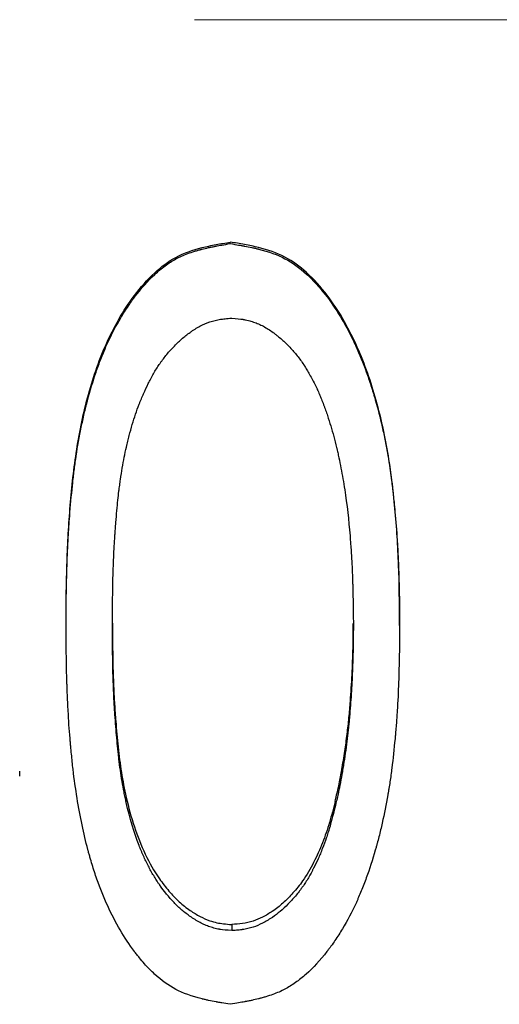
# Model space of a CAD drawing. Header units: millimetres. Extents: x 0 to 840, y 0 to 594.
# Tile 8 of 20: x 248 to 254, y 322 to 335. Entities that reach past the tile are written whole.
import ezdxf

# ---------------------------------------------------------------- set-up
doc = ezdxf.new("R2010")
doc.units = ezdxf.units.MM
doc.header["$LTSCALE"] = 2
doc.linetypes.add('CENTERX2', pattern=[20.32, 12.7, -2.54, 2.54, -2.54])

msp = doc.modelspace()

# ---------------------------------------------------------------- linework, layer by layer
at = {"color": 7, "linetype": 'CENTERX2', "lineweight": 18}
msp.add_line((407.886, 334.623), (99.886, 334.623), dxfattribs=at)
at = {"color": 7, "linetype": 'Continuous', "lineweight": 25}
for p, q in [((250.853, 331.836), (250.853, 331.854)), ((248.809, 327.082), (248.809, 327.132)), ((252.962, 327.082), (252.962, 327.132)), ((248.232, 325.206), (248.232, 325.269)), ((250.871, 323.359), (250.871, 323.283))]:
    msp.add_line(p, q, dxfattribs=at)
for points, knots in [([(248.809, 327.132), (248.81, 327.366), (248.814, 327.832), (248.852, 328.532), (248.924, 329.23), (249.062, 329.92), (249.285, 330.588), (249.582, 331.112), (249.89, 331.469), (250.174, 331.684), (250.446, 331.776), (250.676, 331.824), (250.794, 331.844), (250.853, 331.854)], [0, 0, 0, 0, 0.124859, 0.249718, 0.374578, 0.499436, 0.624302, 0.749137, 0.817085, 0.874769, 0.936503, 0.968092, 1, 1, 1, 1]), ([(248.809, 327.082), (248.81, 327.238), (248.811, 327.375), (248.814, 327.551), (248.815, 327.605), (248.817, 327.679), (248.817, 327.702), (248.818, 327.735), (248.818, 327.746), (248.819, 327.761), (248.819, 327.766), (248.819, 327.774), (248.819, 327.776), (248.819, 327.78), (248.819, 327.781), (248.82, 327.784), (248.82, 327.784), (248.823, 327.904), (248.828, 328.022), (248.838, 328.198), (248.841, 328.257), (248.847, 328.345), (248.849, 328.374), (248.852, 328.418), (248.854, 328.432), (248.855, 328.454), (248.856, 328.462), (248.857, 328.476), (248.857, 328.483), (248.868, 328.621), (248.88, 328.745), (248.899, 328.92), (248.906, 328.977), (248.916, 329.06), (248.92, 329.087), (248.926, 329.127), (248.928, 329.14), (248.93, 329.16), (248.931, 329.166), (248.933, 329.176), (248.933, 329.179), (248.934, 329.186), (248.935, 329.189), (248.953, 329.314), (248.974, 329.433), (249.01, 329.606), (249.022, 329.663), (249.042, 329.747), (249.049, 329.775), (249.059, 329.816), (249.062, 329.83), (249.068, 329.85), (249.069, 329.857), (249.073, 329.871), (249.075, 329.877), (249.109, 330.007), (249.144, 330.123), (249.202, 330.291), (249.222, 330.345), (249.253, 330.424), (249.263, 330.45), (249.279, 330.489), (249.285, 330.502), (249.293, 330.521), (249.295, 330.527), (249.301, 330.54), (249.303, 330.546), (249.356, 330.666), (249.411, 330.774), (249.499, 330.927), (249.529, 330.976), (249.577, 331.048), (249.593, 331.072), (249.617, 331.107), (249.626, 331.119), (249.638, 331.136), (249.642, 331.142), (249.648, 331.15), (249.651, 331.153), (249.655, 331.159), (249.656, 331.161), (249.742, 331.276), (249.827, 331.372), (249.956, 331.492), (250, 331.528), (250.087, 331.592), (250.131, 331.62), (250.221, 331.669), (250.271, 331.691), (250.353, 331.722), (250.381, 331.731), (250.425, 331.745), (250.44, 331.749), (250.463, 331.756), (250.471, 331.758), (250.482, 331.761), (250.486, 331.762), (250.494, 331.764), (250.499, 331.765), (250.528, 331.772), (250.555, 331.779), (250.598, 331.788), (250.613, 331.792), (250.636, 331.796), (250.644, 331.798), (250.656, 331.8), (250.66, 331.801), (250.666, 331.802), (250.668, 331.803), (250.672, 331.803), (250.675, 331.804), (250.715, 331.812), (250.774, 331.822), (250.853, 331.836)], [0, 0, 0, 0, 0.0625, 0.0625, 0.09375, 0.09375, 0.109375, 0.109375, 0.117188, 0.117188, 0.121094, 0.121094, 0.123047, 0.123047, 0.124023, 0.124023, 0.125, 0.125, 0.1875, 0.1875, 0.21875, 0.21875, 0.234375, 0.234375, 0.242188, 0.242188, 0.246094, 0.246094, 0.25, 0.25, 0.3125, 0.3125, 0.34375, 0.34375, 0.359375, 0.359375, 0.367188, 0.367188, 0.371094, 0.371094, 0.373047, 0.373047, 0.375, 0.375, 0.4375, 0.4375, 0.46875, 0.46875, 0.484375, 0.484375, 0.492188, 0.492188, 0.496094, 0.496094, 0.5, 0.5, 0.5625, 0.5625, 0.59375, 0.59375, 0.609375, 0.609375, 0.617188, 0.617188, 0.621094, 0.621094, 0.625, 0.625, 0.6875, 0.6875, 0.71875, 0.71875, 0.734375, 0.734375, 0.742188, 0.742188, 0.746094, 0.746094, 0.748047, 0.748047, 0.75, 0.75, 0.8125, 0.8125, 0.84375, 0.84375, 0.875, 0.875, 0.90625, 0.90625, 0.921875, 0.921875, 0.929688, 0.929688, 0.933594, 0.933594, 0.935547, 0.935547, 0.9375, 0.9375, 0.953125, 0.953125, 0.960938, 0.960938, 0.964844, 0.964844, 0.966797, 0.966797, 0.967773, 0.967773, 0.96875, 0.96875, 1, 1, 1, 1]), ([(252.962, 327.132), (252.96, 327.367), (252.955, 327.835), (252.91, 328.538), (252.826, 329.238), (252.672, 329.927), (252.436, 330.594), (252.138, 331.119), (251.824, 331.474), (251.536, 331.686), (251.262, 331.777), (251.03, 331.825), (250.912, 331.845), (250.853, 331.854)], [0, 0, 0, 0, 0.124859, 0.249719, 0.374579, 0.499437, 0.624301, 0.749141, 0.816736, 0.874779, 0.936553, 0.968125, 1, 1, 1, 1]), ([(250.853, 331.836), (250.893, 331.829), (250.927, 331.823), (250.972, 331.815), (250.985, 331.813), (251.004, 331.81), (251.01, 331.809), (251.018, 331.807), (251.021, 331.807), (251.024, 331.806), (251.026, 331.806), (251.028, 331.805), (251.029, 331.805), (251.063, 331.799), (251.094, 331.792), (251.138, 331.783), (251.152, 331.78), (251.173, 331.775), (251.179, 331.774), (251.189, 331.771), (251.193, 331.77), (251.199, 331.769), (251.201, 331.768), (251.333, 331.736), (251.443, 331.695), (251.625, 331.599), (251.714, 331.535), (251.845, 331.416), (251.889, 331.373), (251.953, 331.302), (251.974, 331.277), (252.006, 331.238), (252.017, 331.225), (252.032, 331.205), (252.038, 331.199), (252.046, 331.188), (252.048, 331.185), (252.053, 331.178), (252.057, 331.174), (252.125, 331.083), (252.188, 330.988), (252.278, 330.835), (252.307, 330.782), (252.349, 330.701), (252.363, 330.673), (252.383, 330.631), (252.39, 330.616), (252.4, 330.595), (252.403, 330.588), (252.41, 330.573), (252.414, 330.565), (252.463, 330.457), (252.506, 330.35), (252.566, 330.184), (252.586, 330.127), (252.614, 330.04), (252.623, 330.011), (252.637, 329.967), (252.641, 329.952), (252.648, 329.929), (252.65, 329.922), (252.654, 329.907), (252.657, 329.899), (252.69, 329.782), (252.719, 329.669), (252.758, 329.496), (252.77, 329.438), (252.788, 329.349), (252.793, 329.32), (252.802, 329.275), (252.804, 329.26), (252.808, 329.237), (252.81, 329.23), (252.812, 329.215), (252.814, 329.206), (252.833, 329.094), (252.849, 328.983), (252.871, 328.807), (252.878, 328.747), (252.888, 328.655), (252.892, 328.624), (252.896, 328.576), (252.898, 328.56), (252.9, 328.537), (252.901, 328.529), (252.902, 328.513), (252.903, 328.504), (252.915, 328.38), (252.924, 328.262), (252.935, 328.086), (252.938, 328.026), (252.943, 327.938), (252.944, 327.908), (252.946, 327.864), (252.947, 327.849), (252.948, 327.826), (252.948, 327.819), (252.948, 327.808), (252.948, 327.804), (252.949, 327.799), (252.949, 327.797), (252.949, 327.793), (252.949, 327.791), (252.955, 327.632), (252.959, 327.396), (252.962, 327.082)], [0, 0, 0, 0, 0.015625, 0.015625, 0.023438, 0.023438, 0.027344, 0.027344, 0.029297, 0.029297, 0.030273, 0.030273, 0.03125, 0.03125, 0.046875, 0.046875, 0.054688, 0.054688, 0.058594, 0.058594, 0.060547, 0.060547, 0.0625, 0.0625, 0.125, 0.125, 0.1875, 0.1875, 0.21875, 0.21875, 0.234375, 0.234375, 0.242188, 0.242188, 0.246094, 0.246094, 0.248047, 0.248047, 0.25, 0.25, 0.3125, 0.3125, 0.34375, 0.34375, 0.359375, 0.359375, 0.367188, 0.367188, 0.371094, 0.371094, 0.375, 0.375, 0.4375, 0.4375, 0.46875, 0.46875, 0.484375, 0.484375, 0.492188, 0.492188, 0.496094, 0.496094, 0.5, 0.5, 0.5625, 0.5625, 0.59375, 0.59375, 0.609375, 0.609375, 0.617188, 0.617188, 0.621094, 0.621094, 0.625, 0.625, 0.6875, 0.6875, 0.71875, 0.71875, 0.734375, 0.734375, 0.742188, 0.742188, 0.746094, 0.746094, 0.75, 0.75, 0.8125, 0.8125, 0.84375, 0.84375, 0.859375, 0.859375, 0.867188, 0.867188, 0.871094, 0.871094, 0.873047, 0.873047, 0.874023, 0.874023, 0.875, 0.875, 1, 1, 1, 1]), ([(249.386, 327.085), (249.388, 327.34), (249.39, 327.525), (249.392, 327.642), (249.392, 327.645), (249.393, 327.648), (249.393, 327.649), (249.393, 327.654), (249.393, 327.657), (249.393, 327.666), (249.393, 327.673), (249.394, 327.691), (249.394, 327.704), (249.395, 327.741), (249.396, 327.765), (249.398, 327.838), (249.4, 327.885), (249.406, 328.024), (249.411, 328.113), (249.417, 328.2), (249.417, 328.205), (249.418, 328.212), (249.418, 328.216), (249.419, 328.226), (249.419, 328.233), (249.421, 328.255), (249.422, 328.269), (249.425, 328.31), (249.427, 328.337), (249.433, 328.415), (249.437, 328.464), (249.45, 328.603), (249.458, 328.683), (249.467, 328.754), (249.468, 328.758), (249.468, 328.765), (249.469, 328.768), (249.47, 328.777), (249.471, 328.784), (249.473, 328.802), (249.475, 328.815), (249.48, 328.852), (249.483, 328.876), (249.494, 328.949), (249.501, 328.996), (249.524, 329.133), (249.541, 329.22), (249.561, 329.306), (249.563, 329.314), (249.565, 329.326), (249.567, 329.332), (249.571, 329.35), (249.574, 329.362), (249.583, 329.398), (249.589, 329.422), (249.607, 329.492), (249.62, 329.538), (249.659, 329.671), (249.688, 329.755), (249.721, 329.84), (249.724, 329.846), (249.728, 329.858), (249.73, 329.863), (249.737, 329.88), (249.742, 329.891), (249.755, 329.924), (249.765, 329.946), (249.793, 330.01), (249.812, 330.052), (249.842, 330.112), (249.852, 330.131), (249.875, 330.175), (249.886, 330.196), (249.921, 330.257), (249.945, 330.296), (249.976, 330.34), (249.983, 330.35), (249.996, 330.369), (250.003, 330.378), (250.024, 330.406), (250.038, 330.425), (250.082, 330.479), (250.113, 330.514), (250.161, 330.565), (250.179, 330.582), (250.213, 330.615), (250.23, 330.631), (250.282, 330.677), (250.318, 330.705), (250.358, 330.734), (250.364, 330.738), (250.374, 330.745), (250.379, 330.749), (250.394, 330.759), (250.404, 330.766), (250.435, 330.785), (250.455, 330.796), (250.516, 330.829), (250.557, 330.847), (250.619, 330.868), (250.642, 330.874), (250.686, 330.885), (250.709, 330.89), (250.736, 330.894), (250.737, 330.894), (250.741, 330.894), (250.743, 330.895), (250.75, 330.895), (250.754, 330.896), (250.768, 330.898), (250.779, 330.899), (250.813, 330.902), (250.84, 330.905), (250.871, 330.907)], [0, 0, 0, 0, 0.125, 0.125, 0.125977, 0.125977, 0.126953, 0.126953, 0.128906, 0.128906, 0.132812, 0.132812, 0.140625, 0.140625, 0.15625, 0.15625, 0.1875, 0.1875, 0.25, 0.25, 0.251953, 0.251953, 0.253906, 0.253906, 0.257812, 0.257812, 0.265625, 0.265625, 0.28125, 0.28125, 0.3125, 0.3125, 0.375, 0.375, 0.376953, 0.376953, 0.378906, 0.378906, 0.382812, 0.382812, 0.390625, 0.390625, 0.40625, 0.40625, 0.4375, 0.4375, 0.5, 0.5, 0.503906, 0.503906, 0.507812, 0.507812, 0.515625, 0.515625, 0.53125, 0.53125, 0.5625, 0.5625, 0.625, 0.625, 0.628906, 0.628906, 0.632812, 0.632812, 0.640625, 0.640625, 0.65625, 0.65625, 0.6875, 0.6875, 0.703125, 0.703125, 0.71875, 0.71875, 0.75, 0.75, 0.757812, 0.757812, 0.765625, 0.765625, 0.78125, 0.78125, 0.8125, 0.8125, 0.828125, 0.828125, 0.84375, 0.84375, 0.875, 0.875, 0.878906, 0.878906, 0.882812, 0.882812, 0.890625, 0.890625, 0.90625, 0.90625, 0.9375, 0.9375, 0.953125, 0.953125, 0.96875, 0.96875, 0.970703, 0.970703, 0.972656, 0.972656, 0.976562, 0.976562, 0.984375, 0.984375, 1, 1, 1, 1]), ([(250.871, 330.907), (250.933, 330.902), (250.979, 330.898), (251.011, 330.893), (251.015, 330.892), (251.021, 330.891), (251.024, 330.891), (251.032, 330.889), (251.038, 330.888), (251.056, 330.885), (251.067, 330.882), (251.101, 330.874), (251.122, 330.867), (251.165, 330.852), (251.184, 330.845), (251.225, 330.827), (251.245, 330.817), (251.306, 330.784), (251.347, 330.758), (251.392, 330.725), (251.396, 330.722), (251.405, 330.715), (251.41, 330.712), (251.423, 330.701), (251.432, 330.694), (251.459, 330.673), (251.477, 330.658), (251.528, 330.612), (251.562, 330.579), (251.611, 330.527), (251.627, 330.51), (251.657, 330.475), (251.672, 330.458), (251.715, 330.403), (251.743, 330.366), (251.77, 330.325), (251.771, 330.323), (251.773, 330.32), (251.775, 330.318), (251.779, 330.312), (251.781, 330.308), (251.789, 330.296), (251.794, 330.287), (251.81, 330.261), (251.821, 330.242), (251.855, 330.182), (251.88, 330.136), (251.909, 330.078), (251.911, 330.074), (251.916, 330.063), (251.919, 330.058), (251.927, 330.042), (251.932, 330.031), (251.946, 330), (251.955, 329.979), (251.966, 329.953), (251.968, 329.949), (251.972, 329.94), (251.974, 329.935), (251.98, 329.92), (251.984, 329.91), (251.997, 329.878), (252.006, 329.854), (252.018, 329.823), (252.02, 329.818), (252.024, 329.806), (252.026, 329.801), (252.032, 329.784), (252.036, 329.773), (252.048, 329.739), (252.056, 329.717), (252.078, 329.651), (252.092, 329.608), (252.13, 329.481), (252.154, 329.391), (252.178, 329.29), (252.179, 329.286), (252.182, 329.275), (252.183, 329.27), (252.187, 329.254), (252.189, 329.244), (252.196, 329.212), (252.201, 329.191), (252.215, 329.127), (252.223, 329.084), (252.249, 328.953), (252.264, 328.863), (252.306, 328.588), (252.328, 328.396), (252.345, 328.184), (252.346, 328.173), (252.347, 328.149), (252.348, 328.137), (252.351, 328.102), (252.353, 328.078), (252.358, 328.008), (252.36, 327.961), (252.369, 327.822), (252.373, 327.731), (252.376, 327.638), (252.376, 327.637), (252.376, 327.633), (252.376, 327.631), (252.377, 327.625), (252.377, 327.621), (252.377, 327.608), (252.377, 327.599), (252.378, 327.573), (252.379, 327.554), (252.38, 327.495), (252.381, 327.453), (252.383, 327.314), (252.385, 327.207), (252.386, 327.085)], [0, 0, 0, 0, 0.03125, 0.03125, 0.033203, 0.033203, 0.035156, 0.035156, 0.039062, 0.039062, 0.046875, 0.046875, 0.0625, 0.0625, 0.078125, 0.078125, 0.09375, 0.09375, 0.125, 0.125, 0.128906, 0.128906, 0.132812, 0.132812, 0.140625, 0.140625, 0.15625, 0.15625, 0.1875, 0.1875, 0.203125, 0.203125, 0.21875, 0.21875, 0.25, 0.25, 0.251953, 0.251953, 0.253906, 0.253906, 0.257812, 0.257812, 0.265625, 0.265625, 0.28125, 0.28125, 0.3125, 0.3125, 0.316406, 0.316406, 0.320312, 0.320312, 0.328125, 0.328125, 0.34375, 0.34375, 0.347656, 0.347656, 0.351562, 0.351562, 0.359375, 0.359375, 0.375, 0.375, 0.378906, 0.378906, 0.382812, 0.382812, 0.390625, 0.390625, 0.40625, 0.40625, 0.4375, 0.4375, 0.5, 0.5, 0.503906, 0.503906, 0.507812, 0.507812, 0.515625, 0.515625, 0.53125, 0.53125, 0.5625, 0.5625, 0.625, 0.625, 0.75, 0.75, 0.757812, 0.757812, 0.765625, 0.765625, 0.78125, 0.78125, 0.8125, 0.8125, 0.875, 0.875, 0.876953, 0.876953, 0.878906, 0.878906, 0.882812, 0.882812, 0.890625, 0.890625, 0.90625, 0.90625, 0.9375, 0.9375, 1, 1, 1, 1]), ([(250.853, 322.366), (250.814, 322.372), (250.779, 322.378), (250.735, 322.386), (250.722, 322.388), (250.703, 322.391), (250.697, 322.392), (250.689, 322.394), (250.686, 322.394), (250.682, 322.395), (250.681, 322.395), (250.679, 322.396), (250.678, 322.396), (250.644, 322.402), (250.613, 322.408), (250.569, 322.417), (250.555, 322.42), (250.535, 322.425), (250.528, 322.427), (250.518, 322.429), (250.515, 322.43), (250.509, 322.431), (250.506, 322.432), (250.376, 322.464), (250.266, 322.504), (250.086, 322.599), (249.998, 322.663), (249.869, 322.781), (249.826, 322.824), (249.763, 322.895), (249.742, 322.92), (249.711, 322.958), (249.7, 322.971), (249.685, 322.991), (249.68, 322.998), (249.672, 323.008), (249.669, 323.011), (249.664, 323.018), (249.661, 323.022), (249.534, 323.191), (249.424, 323.379), (249.279, 323.696), (249.234, 323.808), (249.172, 323.983), (249.153, 324.043), (249.124, 324.135), (249.115, 324.166), (249.102, 324.213), (249.097, 324.229), (249.091, 324.253), (249.089, 324.261), (249.085, 324.273), (249.084, 324.277), (249.082, 324.285), (249.081, 324.29), (249.028, 324.489), (248.983, 324.702), (248.928, 325.048), (248.911, 325.167), (248.889, 325.353), (248.883, 325.417), (248.873, 325.513), (248.87, 325.545), (248.865, 325.594), (248.864, 325.611), (248.862, 325.635), (248.861, 325.644), (248.86, 325.656), (248.86, 325.66), (248.859, 325.668), (248.859, 325.673), (248.849, 325.788), (248.841, 325.902), (248.832, 326.078), (248.829, 326.137), (248.825, 326.227), (248.824, 326.257), (248.822, 326.302), (248.822, 326.317), (248.821, 326.34), (248.821, 326.348), (248.82, 326.359), (248.82, 326.363), (248.82, 326.369), (248.82, 326.371), (248.82, 326.375), (248.82, 326.377), (248.815, 326.534), (248.811, 326.769), (248.809, 327.082)], [0, 0, 0, 0, 0.015625, 0.015625, 0.023438, 0.023438, 0.027344, 0.027344, 0.029297, 0.029297, 0.030273, 0.030273, 0.03125, 0.03125, 0.046875, 0.046875, 0.054688, 0.054688, 0.058594, 0.058594, 0.060547, 0.060547, 0.0625, 0.0625, 0.125, 0.125, 0.1875, 0.1875, 0.21875, 0.21875, 0.234375, 0.234375, 0.242188, 0.242188, 0.246094, 0.246094, 0.248047, 0.248047, 0.25, 0.25, 0.375, 0.375, 0.4375, 0.4375, 0.46875, 0.46875, 0.484375, 0.484375, 0.492188, 0.492188, 0.496094, 0.496094, 0.498047, 0.498047, 0.5, 0.5, 0.625, 0.625, 0.6875, 0.6875, 0.71875, 0.71875, 0.734375, 0.734375, 0.742188, 0.742188, 0.746094, 0.746094, 0.748047, 0.748047, 0.75, 0.75, 0.8125, 0.8125, 0.84375, 0.84375, 0.859375, 0.859375, 0.867188, 0.867188, 0.871094, 0.871094, 0.873047, 0.873047, 0.874023, 0.874023, 0.875, 0.875, 1, 1, 1, 1]), ([(249.386, 327.11), (249.386, 327.034), (249.388, 326.893), (249.39, 326.693), (249.394, 326.499), (249.401, 326.304), (249.412, 326.096), (249.43, 325.853), (249.455, 325.569), (249.495, 325.253), (249.559, 324.92), (249.652, 324.578), (249.785, 324.235), (249.936, 323.968), (250.085, 323.775), (250.213, 323.642), (250.344, 323.537), (250.472, 323.459), (250.585, 323.408), (250.684, 323.38), (250.775, 323.366), (250.837, 323.362), (250.871, 323.359)], [0, 0, 0, 0, 0.0519, 0.096793, 0.136261, 0.184861, 0.230275, 0.278705, 0.351884, 0.425103, 0.497235, 0.583598, 0.667862, 0.748596, 0.792891, 0.834594, 0.874302, 0.906975, 0.937146, 0.957954, 0.976697, 1, 1, 1, 1]), ([(250.871, 323.283), (250.809, 323.288), (250.763, 323.292), (250.731, 323.297), (250.727, 323.298), (250.721, 323.299), (250.718, 323.299), (250.71, 323.301), (250.704, 323.302), (250.687, 323.305), (250.675, 323.308), (250.642, 323.316), (250.62, 323.323), (250.588, 323.334), (250.578, 323.338), (250.558, 323.346), (250.548, 323.35), (250.518, 323.363), (250.497, 323.373), (250.436, 323.406), (250.395, 323.431), (250.349, 323.463), (250.345, 323.465), (250.337, 323.472), (250.332, 323.475), (250.319, 323.484), (250.311, 323.491), (250.285, 323.511), (250.268, 323.525), (250.217, 323.568), (250.185, 323.599), (250.089, 323.698), (250.028, 323.772), (249.968, 323.861), (249.965, 323.864), (249.959, 323.873), (249.956, 323.878), (249.947, 323.892), (249.941, 323.901), (249.923, 323.929), (249.911, 323.948), (249.877, 324.005), (249.855, 324.045), (249.812, 324.128), (249.792, 324.171), (249.767, 324.226), (249.762, 324.237), (249.753, 324.26), (249.748, 324.271), (249.735, 324.301), (249.727, 324.321), (249.656, 324.504), (249.603, 324.682), (249.557, 324.882), (249.556, 324.887), (249.554, 324.897), (249.553, 324.903), (249.549, 324.919), (249.547, 324.93), (249.54, 324.962), (249.535, 324.984), (249.522, 325.05), (249.514, 325.095), (249.491, 325.232), (249.478, 325.326), (249.466, 325.428), (249.466, 325.433), (249.464, 325.443), (249.464, 325.448), (249.462, 325.463), (249.461, 325.474), (249.458, 325.505), (249.455, 325.526), (249.449, 325.591), (249.444, 325.635), (249.432, 325.774), (249.424, 325.871), (249.417, 325.978), (249.416, 325.98), (249.416, 325.985), (249.416, 325.988), (249.415, 325.996), (249.415, 326.001), (249.414, 326.017), (249.413, 326.028), (249.411, 326.06), (249.41, 326.082), (249.406, 326.148), (249.404, 326.193), (249.398, 326.332), (249.395, 326.429), (249.392, 326.531), (249.392, 326.531), (249.392, 326.533), (249.392, 326.534), (249.392, 326.537), (249.392, 326.539), (249.392, 326.545), (249.392, 326.548), (249.392, 326.56), (249.392, 326.568), (249.391, 326.594), (249.391, 326.611), (249.39, 326.668), (249.389, 326.71), (249.388, 326.849), (249.387, 326.959), (249.386, 327.085)], [0, 0, 0, 0, 0.03125, 0.03125, 0.033203, 0.033203, 0.035156, 0.035156, 0.039062, 0.039062, 0.046875, 0.046875, 0.0625, 0.0625, 0.070312, 0.070312, 0.078125, 0.078125, 0.09375, 0.09375, 0.125, 0.125, 0.128906, 0.128906, 0.132812, 0.132812, 0.140625, 0.140625, 0.15625, 0.15625, 0.1875, 0.1875, 0.25, 0.25, 0.253906, 0.253906, 0.257812, 0.257812, 0.265625, 0.265625, 0.28125, 0.28125, 0.3125, 0.3125, 0.34375, 0.34375, 0.351562, 0.351562, 0.359375, 0.359375, 0.375, 0.375, 0.5, 0.5, 0.503906, 0.503906, 0.507812, 0.507812, 0.515625, 0.515625, 0.53125, 0.53125, 0.5625, 0.5625, 0.625, 0.625, 0.628906, 0.628906, 0.632812, 0.632812, 0.640625, 0.640625, 0.65625, 0.65625, 0.6875, 0.6875, 0.75, 0.75, 0.751953, 0.751953, 0.753906, 0.753906, 0.757812, 0.757812, 0.765625, 0.765625, 0.78125, 0.78125, 0.8125, 0.8125, 0.875, 0.875, 0.875977, 0.875977, 0.876953, 0.876953, 0.878906, 0.878906, 0.882812, 0.882812, 0.890625, 0.890625, 0.90625, 0.90625, 0.9375, 0.9375, 1, 1, 1, 1]), ([(252.962, 327.082), (252.961, 326.925), (252.959, 326.787), (252.955, 326.611), (252.954, 326.557), (252.952, 326.483), (252.952, 326.46), (252.951, 326.427), (252.95, 326.416), (252.95, 326.401), (252.95, 326.395), (252.949, 326.388), (252.949, 326.385), (252.949, 326.382), (252.949, 326.38), (252.949, 326.378), (252.949, 326.377), (252.945, 326.255), (252.939, 326.136), (252.928, 325.96), (252.924, 325.901), (252.917, 325.815), (252.915, 325.786), (252.911, 325.743), (252.91, 325.728), (252.908, 325.707), (252.907, 325.7), (252.906, 325.686), (252.905, 325.679), (252.893, 325.545), (252.88, 325.423), (252.857, 325.248), (252.85, 325.191), (252.837, 325.108), (252.833, 325.08), (252.826, 325.039), (252.824, 325.026), (252.821, 325.006), (252.82, 324.999), (252.817, 324.986), (252.816, 324.98), (252.795, 324.853), (252.771, 324.737), (252.732, 324.565), (252.719, 324.508), (252.697, 324.424), (252.69, 324.396), (252.679, 324.355), (252.675, 324.341), (252.669, 324.32), (252.667, 324.313), (252.663, 324.3), (252.661, 324.294), (252.624, 324.164), (252.587, 324.048), (252.527, 323.883), (252.506, 323.829), (252.474, 323.751), (252.463, 323.725), (252.446, 323.687), (252.441, 323.675), (252.433, 323.656), (252.43, 323.65), (252.424, 323.638), (252.422, 323.632), (252.367, 323.513), (252.311, 323.407), (252.22, 323.256), (252.189, 323.207), (252.141, 323.136), (252.124, 323.113), (252.099, 323.079), (252.091, 323.067), (252.078, 323.05), (252.074, 323.045), (252.068, 323.036), (252.066, 323.034), (252.061, 323.028), (252.06, 323.026), (251.972, 322.913), (251.886, 322.82), (251.755, 322.702), (251.711, 322.667), (251.622, 322.604), (251.578, 322.577), (251.487, 322.529), (251.437, 322.507), (251.355, 322.478), (251.326, 322.468), (251.282, 322.455), (251.267, 322.451), (251.244, 322.444), (251.236, 322.442), (251.225, 322.439), (251.221, 322.438), (251.213, 322.436), (251.208, 322.435), (251.179, 322.428), (251.152, 322.421), (251.109, 322.412), (251.094, 322.409), (251.07, 322.404), (251.063, 322.403), (251.051, 322.401), (251.047, 322.4), (251.041, 322.399), (251.039, 322.398), (251.034, 322.397), (251.032, 322.397), (250.991, 322.389), (250.932, 322.379), (250.853, 322.366)], [0, 0, 0, 0, 0.0625, 0.0625, 0.09375, 0.09375, 0.109375, 0.109375, 0.117188, 0.117188, 0.121094, 0.121094, 0.123047, 0.123047, 0.124023, 0.124023, 0.125, 0.125, 0.1875, 0.1875, 0.21875, 0.21875, 0.234375, 0.234375, 0.242188, 0.242188, 0.246094, 0.246094, 0.25, 0.25, 0.3125, 0.3125, 0.34375, 0.34375, 0.359375, 0.359375, 0.367188, 0.367188, 0.371094, 0.371094, 0.375, 0.375, 0.4375, 0.4375, 0.46875, 0.46875, 0.484375, 0.484375, 0.492188, 0.492188, 0.496094, 0.496094, 0.5, 0.5, 0.5625, 0.5625, 0.59375, 0.59375, 0.609375, 0.609375, 0.617188, 0.617188, 0.621094, 0.621094, 0.625, 0.625, 0.6875, 0.6875, 0.71875, 0.71875, 0.734375, 0.734375, 0.742188, 0.742188, 0.746094, 0.746094, 0.748047, 0.748047, 0.75, 0.75, 0.8125, 0.8125, 0.84375, 0.84375, 0.875, 0.875, 0.90625, 0.90625, 0.921875, 0.921875, 0.929688, 0.929688, 0.933594, 0.933594, 0.935547, 0.935547, 0.9375, 0.9375, 0.953125, 0.953125, 0.960938, 0.960938, 0.964844, 0.964844, 0.966797, 0.966797, 0.967773, 0.967773, 0.96875, 0.96875, 1, 1, 1, 1]), ([(252.158, 324.889), (252.176, 324.963), (252.207, 325.095), (252.246, 325.304), (252.279, 325.511), (252.309, 325.726), (252.332, 325.934), (252.348, 326.126), (252.361, 326.304), (252.37, 326.47), (252.377, 326.637), (252.382, 326.795), (252.384, 326.952), (252.385, 327.054), (252.385, 327.107)], [0, 0, 0, 0, 0.102098, 0.182686, 0.285667, 0.383043, 0.474891, 0.566727, 0.640844, 0.715349, 0.789719, 0.864036, 0.928254, 1, 1, 1, 1]), ([(252.386, 327.085), (252.385, 326.958), (252.384, 326.863), (252.383, 326.798), (252.383, 326.794), (252.382, 326.788), (252.382, 326.785), (252.382, 326.776), (252.382, 326.77), (252.382, 326.752), (252.381, 326.74), (252.381, 326.704), (252.38, 326.68), (252.378, 326.609), (252.376, 326.562), (252.372, 326.468), (252.37, 326.419), (252.365, 326.324), (252.362, 326.276), (252.353, 326.134), (252.346, 326.04), (252.337, 325.934), (252.336, 325.924), (252.334, 325.902), (252.333, 325.891), (252.33, 325.858), (252.327, 325.835), (252.32, 325.767), (252.315, 325.721), (252.297, 325.58), (252.284, 325.482), (252.267, 325.375), (252.266, 325.367), (252.263, 325.353), (252.262, 325.346), (252.259, 325.326), (252.257, 325.313), (252.251, 325.274), (252.247, 325.25), (252.235, 325.18), (252.227, 325.138), (252.219, 325.096), (252.218, 325.093), (252.216, 325.084), (252.216, 325.08), (252.213, 325.066), (252.211, 325.057), (252.205, 325.028), (252.2, 325.007), (252.185, 324.937), (252.173, 324.884), (252.158, 324.823)], [0, 0, 0, 0, 0.125, 0.125, 0.128906, 0.128906, 0.132812, 0.132812, 0.140625, 0.140625, 0.15625, 0.15625, 0.1875, 0.1875, 0.25, 0.25, 0.3125, 0.3125, 0.375, 0.375, 0.5, 0.5, 0.515625, 0.515625, 0.53125, 0.53125, 0.5625, 0.5625, 0.625, 0.625, 0.75, 0.75, 0.757812, 0.757812, 0.765625, 0.765625, 0.78125, 0.78125, 0.8125, 0.8125, 0.875, 0.875, 0.882812, 0.882812, 0.890625, 0.890625, 0.90625, 0.90625, 0.9375, 0.9375, 1, 1, 1, 1]), ([(252.158, 324.889), (252.136, 324.802), (252.092, 324.629), (252.005, 324.375), (251.914, 324.171), (251.828, 324.013), (251.745, 323.884), (251.64, 323.753), (251.514, 323.625), (251.386, 323.525), (251.261, 323.451), (251.137, 323.397), (251.006, 323.367), (250.916, 323.362), (250.871, 323.359)], [0, 0, 0, 0, 0.125055, 0.250076, 0.375067, 0.438049, 0.500098, 0.58985, 0.672784, 0.750066, 0.815187, 0.875056, 0.937483, 1, 1, 1, 1]), ([(252.158, 324.823), (252.129, 324.707), (252.106, 324.62), (252.088, 324.56), (252.087, 324.557), (252.086, 324.552), (252.085, 324.549), (252.083, 324.541), (252.081, 324.536), (252.076, 324.52), (252.073, 324.51), (252.063, 324.478), (252.056, 324.457), (252.034, 324.393), (252.018, 324.351), (251.993, 324.286), (251.984, 324.262), (251.966, 324.219), (251.957, 324.198), (251.929, 324.137), (251.911, 324.098), (251.889, 324.057), (251.886, 324.051), (251.88, 324.04), (251.878, 324.035), (251.87, 324.02), (251.864, 324.01), (251.854, 323.99), (251.848, 323.981), (251.838, 323.962), (251.833, 323.952), (251.803, 323.901), (251.779, 323.864), (251.751, 323.825), (251.747, 323.819), (251.74, 323.809), (251.736, 323.804), (251.725, 323.789), (251.717, 323.779), (251.695, 323.75), (251.68, 323.732), (251.634, 323.677), (251.603, 323.643), (251.509, 323.548), (251.444, 323.493), (251.373, 323.445), (251.367, 323.441), (251.357, 323.435), (251.352, 323.431), (251.336, 323.422), (251.326, 323.416), (251.296, 323.398), (251.276, 323.387), (251.216, 323.356), (251.176, 323.339), (251.127, 323.322), (251.116, 323.319), (251.095, 323.313), (251.084, 323.31), (251.051, 323.302), (251.029, 323.298), (251.003, 323.295), (251.002, 323.295), (250.998, 323.294), (250.996, 323.294), (250.99, 323.293), (250.985, 323.292), (250.971, 323.291), (250.961, 323.29), (250.927, 323.287), (250.901, 323.285), (250.871, 323.283)], [0, 0, 0, 0, 0.125, 0.125, 0.128906, 0.128906, 0.132812, 0.132812, 0.140625, 0.140625, 0.15625, 0.15625, 0.1875, 0.1875, 0.25, 0.25, 0.28125, 0.28125, 0.3125, 0.3125, 0.375, 0.375, 0.382812, 0.382812, 0.390625, 0.390625, 0.40625, 0.40625, 0.421875, 0.421875, 0.4375, 0.4375, 0.5, 0.5, 0.507812, 0.507812, 0.515625, 0.515625, 0.53125, 0.53125, 0.5625, 0.5625, 0.625, 0.625, 0.75, 0.75, 0.757812, 0.757812, 0.765625, 0.765625, 0.78125, 0.78125, 0.8125, 0.8125, 0.875, 0.875, 0.890625, 0.890625, 0.90625, 0.90625, 0.9375, 0.9375, 0.941406, 0.941406, 0.945312, 0.945312, 0.953125, 0.953125, 0.96875, 0.96875, 1, 1, 1, 1])]:
    msp.add_open_spline(points, degree=3, knots=knots, dxfattribs=at)

doc.saveas('drawing.dxf')
